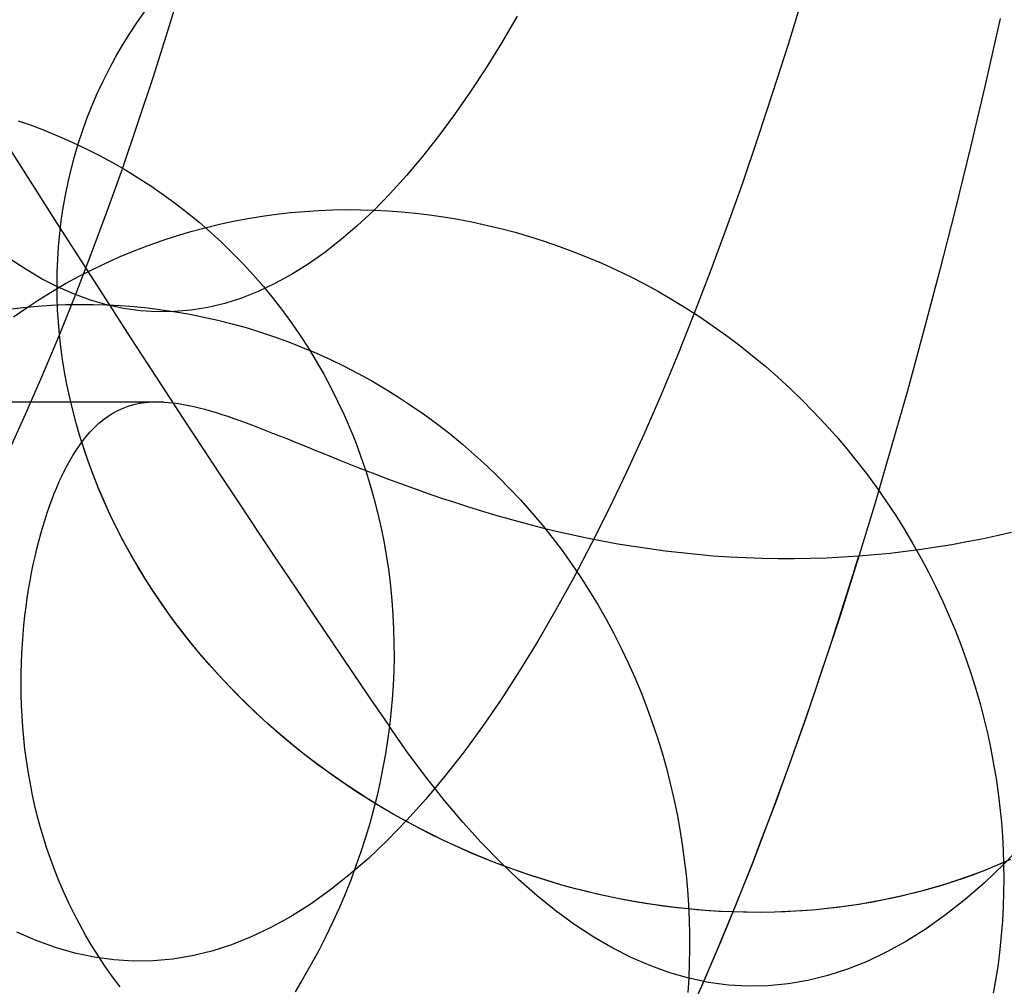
# Model space of a CAD drawing. Extents: x -37 to 483, y -973 to -253.
# Tile 93 of 197: x 388 to 408, y -958 to -938. Entities that reach past the tile are written whole.
import ezdxf

# ---------------------------------------------------------------- set-up
doc = ezdxf.new("R2010")
doc.units = 0
doc.layers.add('PREDEFINITO', color=7, linetype='CONTINUOUS')

msp = doc.modelspace()

# ---------------------------------------------------------------- linework, layer by layer
at = {"layer": 'PREDEFINITO'}
for p, q in [((391.24, -937.615, 126), (390.941, -938.592, 127.048)), ((403.901, -937.874, 128.389), (403.6, -938.863, 129.445)), ((390.327, -938.403, 138.913), (390.491, -938.171, 139.087)), ((398.074, -938.285, 151.344), (397.758, -938.823, 152.461)), ((407.93, -938.334, 111.836), (407.628, -939.659, 112.887)), ((390.171, -938.638, 138.739), (390.327, -938.403, 138.913)), ((390.022, -938.878, 138.565), (390.171, -938.638, 138.739)), ((390.941, -938.592, 127.048), (390.638, -939.546, 128.111)), ((389.881, -939.12, 138.39), (390.022, -938.878, 138.565)), ((397.758, -938.823, 152.461), (397.44, -939.338, 153.587)), ((403.6, -938.863, 129.445), (403.293, -939.833, 130.521)), ((389.749, -939.366, 138.215), (389.881, -939.12, 138.39)), ((397.44, -939.338, 153.587), (397.119, -939.827, 154.722)), ((389.624, -939.615, 138.041), (389.749, -939.366, 138.215)), ((389.507, -939.866, 137.866), (389.624, -939.615, 138.041)), ((390.638, -939.546, 128.111), (390.33, -940.478, 129.189)), ((407.628, -939.659, 112.887), (407.32, -940.961, 113.958)), ((389.398, -940.12, 137.692), (389.507, -939.866, 137.866)), ((397.119, -939.827, 154.722), (396.796, -940.293, 155.865)), ((403.293, -939.833, 130.521), (402.98, -940.784, 131.615)), ((389.297, -940.376, 137.519), (389.398, -940.12, 137.692)), ((396.796, -940.293, 155.865), (396.471, -940.733, 157.017)), ((387.895, -940.423, 200.71), (388.176, -940.521, 200.801)), ((388.176, -940.521, 200.801), (388.455, -940.627, 200.895)), ((389.204, -940.633, 137.346), (389.297, -940.376, 137.519)), ((390.33, -940.478, 129.189), (390.019, -941.386, 130.282)), ((388.455, -940.627, 200.895), (388.732, -940.741, 200.99)), ((388.732, -940.741, 200.99), (389.007, -940.862, 201.086)), ((389.119, -940.892, 137.174), (389.204, -940.633, 137.346)), ((396.471, -940.733, 157.017), (396.144, -941.149, 158.176)), ((389.007, -940.862, 201.086), (389.28, -940.991, 201.184)), ((389.041, -941.153, 137.003), (389.119, -940.892, 137.174)), ((402.98, -940.784, 131.615), (402.663, -941.713, 132.729)), ((389.28, -940.991, 201.184), (389.55, -941.128, 201.284)), ((389.55, -941.128, 201.284), (389.818, -941.273, 201.385)), ((396.144, -941.149, 158.176), (395.816, -941.54, 159.342)), ((407.32, -940.961, 113.958), (407.007, -942.24, 115.049)), ((388.972, -941.414, 136.834), (389.041, -941.153, 137.003)), ((389.818, -941.273, 201.385), (390.082, -941.425, 201.488)), ((388.911, -941.676, 136.665), (388.972, -941.414, 136.834)), ((390.019, -941.386, 130.282), (389.704, -942.271, 131.389)), ((390.082, -941.425, 201.488), (390.343, -941.584, 201.592)), ((395.816, -941.54, 159.342), (395.485, -941.905, 160.515)), ((388.857, -941.938, 136.499), (388.911, -941.676, 136.665)), ((390.343, -941.584, 201.592), (390.6, -941.752, 201.697)), ((390.6, -941.752, 201.697), (390.852, -941.926, 201.803)), ((402.663, -941.713, 132.729), (402.34, -942.622, 133.862)), ((388.81, -942.2, 136.333), (388.857, -941.938, 136.499)), ((390.852, -941.926, 201.803), (391.101, -942.108, 201.91)), ((395.485, -941.905, 160.515), (395.153, -942.245, 161.695)), ((391.101, -942.108, 201.91), (391.344, -942.297, 202.018)), ((388.771, -942.463, 136.17), (388.81, -942.2, 136.333)), ((389.704, -942.271, 131.389), (389.385, -943.133, 132.509)), ((391.344, -942.297, 202.018), (391.583, -942.493, 202.126)), ((392.871, -942.37, 161.145), (393.161, -942.33, 161.222)), ((393.161, -942.33, 161.222), (393.45, -942.297, 161.296)), ((393.45, -942.297, 161.296), (393.738, -942.271, 161.368)), ((393.738, -942.271, 161.368), (394.025, -942.253, 161.438)), ((394.025, -942.253, 161.438), (394.31, -942.241, 161.506)), ((394.31, -942.241, 161.506), (394.593, -942.236, 161.571)), ((394.593, -942.236, 161.571), (394.874, -942.237, 161.634)), ((395.153, -942.245, 161.695), (394.819, -942.56, 162.881)), ((394.874, -942.237, 161.634), (395.153, -942.245, 161.695)), ((395.153, -942.245, 161.695), (395.432, -942.259, 161.755)), ((395.432, -942.259, 161.755), (395.713, -942.28, 161.813)), ((395.713, -942.28, 161.813), (395.997, -942.307, 161.869)), ((395.997, -942.307, 161.869), (396.283, -942.342, 161.925)), ((396.283, -942.342, 161.925), (396.571, -942.383, 161.979)), ((407.007, -942.24, 115.049), (406.688, -943.495, 116.16)), ((388.74, -942.725, 136.008), (388.771, -942.463, 136.17)), ((391.583, -942.493, 202.126), (391.817, -942.696, 202.236)), ((391.705, -942.606, 160.818), (391.997, -942.535, 160.903)), ((391.997, -942.535, 160.903), (392.288, -942.472, 160.986)), ((392.288, -942.472, 160.986), (392.58, -942.417, 161.067)), ((392.58, -942.417, 161.067), (392.871, -942.37, 161.145)), ((396.571, -942.383, 161.979), (396.861, -942.431, 162.031)), ((396.861, -942.431, 162.031), (397.152, -942.487, 162.082)), ((397.152, -942.487, 162.082), (397.444, -942.55, 162.131)), ((397.444, -942.55, 162.131), (397.738, -942.62, 162.179)), ((388.716, -942.987, 135.848), (388.74, -942.725, 136.008)), ((391.124, -942.77, 160.642), (391.414, -942.684, 160.731)), ((391.414, -942.684, 160.731), (391.705, -942.606, 160.818)), ((391.817, -942.696, 202.236), (392.045, -942.906, 202.346)), ((394.819, -942.56, 162.881), (394.484, -942.848, 164.073)), ((397.738, -942.62, 162.179), (398.032, -942.699, 162.224)), ((398.032, -942.699, 162.224), (398.327, -942.784, 162.267)), ((402.34, -942.622, 133.862), (402.013, -943.508, 135.012)), ((390.546, -942.966, 160.458), (390.834, -942.864, 160.551)), ((390.834, -942.864, 160.551), (391.124, -942.77, 160.642)), ((392.045, -942.906, 202.346), (392.267, -943.122, 202.457)), ((394.484, -942.848, 164.073), (394.147, -943.111, 165.27)), ((398.327, -942.784, 162.267), (398.622, -942.878, 162.309)), ((398.622, -942.878, 162.309), (398.917, -942.979, 162.348)), ((388.699, -943.247, 135.691), (388.716, -942.987, 135.848)), ((389.385, -943.133, 132.509), (389.062, -943.971, 133.644)), ((389.975, -943.194, 160.267), (390.259, -943.076, 160.363)), ((390.259, -943.076, 160.363), (390.546, -942.966, 160.458)), ((392.267, -943.122, 202.457), (392.484, -943.345, 202.567)), ((394.147, -943.111, 165.27), (393.809, -943.349, 166.473)), ((398.917, -942.979, 162.348), (399.211, -943.088, 162.385)), ((399.211, -943.088, 162.385), (399.505, -943.205, 162.42)), ((388.056, -943.461, 187.036), (387.729, -943.246, 188.21)), ((388.688, -943.507, 135.535), (388.699, -943.247, 135.691)), ((389.412, -943.455, 160.069), (389.692, -943.321, 160.169)), ((389.692, -943.321, 160.169), (389.975, -943.194, 160.267)), ((392.484, -943.345, 202.567), (392.694, -943.574, 202.679)), ((393.809, -943.349, 166.473), (393.47, -943.56, 167.679)), ((399.505, -943.205, 162.42), (399.799, -943.33, 162.453)), ((399.799, -943.33, 162.453), (400.091, -943.463, 162.483)), ((388.384, -943.652, 185.86), (388.056, -943.461, 187.036)), ((388.685, -943.766, 135.382), (388.688, -943.507, 135.535)), ((389.134, -943.597, 159.968), (389.412, -943.455, 160.069)), ((393.47, -943.56, 167.679), (393.13, -943.746, 168.891)), ((400.091, -943.463, 162.483), (400.381, -943.604, 162.51)), ((402.013, -943.508, 135.012), (401.68, -944.373, 136.18)), ((406.688, -943.495, 116.16), (406.364, -944.726, 117.291)), ((388.712, -943.82, 184.682), (388.384, -943.652, 185.86)), ((388.588, -943.905, 159.761), (388.859, -943.747, 159.865)), ((388.859, -943.747, 159.865), (389.134, -943.597, 159.968)), ((392.694, -943.574, 202.679), (392.897, -943.808, 202.79)), ((393.13, -943.746, 168.891), (392.789, -943.906, 170.105)), ((400.381, -943.604, 162.51), (400.67, -943.753, 162.535)), ((400.67, -943.753, 162.535), (400.956, -943.909, 162.558)), ((388.321, -944.071, 159.656), (388.588, -943.905, 159.761)), ((388.688, -944.023, 135.231), (388.685, -943.766, 135.382)), ((389.041, -943.963, 183.503), (388.712, -943.82, 184.682)), ((392.789, -943.906, 170.105), (392.448, -944.04, 171.323)), ((392.897, -943.808, 202.79), (393.095, -944.049, 202.901)), ((400.956, -943.909, 162.558), (401.24, -944.074, 162.578)), ((388.057, -944.245, 159.549), (388.321, -944.071, 159.656)), ((388.698, -944.279, 135.082), (388.688, -944.023, 135.231)), ((389.062, -943.971, 133.644), (388.736, -944.785, 134.792)), ((389.371, -944.083, 182.323), (389.041, -943.963, 183.503)), ((389.7, -944.178, 181.142), (389.371, -944.083, 182.323)), ((392.106, -944.149, 172.545), (391.763, -944.231, 173.768)), ((392.448, -944.04, 171.323), (392.106, -944.149, 172.545)), ((393.095, -944.049, 202.901), (393.285, -944.295, 203.013)), ((401.24, -944.074, 162.578), (401.522, -944.246, 162.595)), ((387.703, -944.265, 180.687), (387.995, -944.232, 180.754)), ((387.798, -944.426, 159.441), (388.057, -944.245, 159.549)), ((387.995, -944.232, 180.754), (388.284, -944.205, 180.82)), ((388.284, -944.205, 180.82), (388.572, -944.186, 180.885)), ((388.572, -944.186, 180.885), (388.858, -944.174, 180.95)), ((388.714, -944.533, 134.936), (388.698, -944.279, 135.082)), ((388.858, -944.174, 180.95), (389.141, -944.169, 181.015)), ((389.141, -944.169, 181.015), (389.422, -944.17, 181.079)), ((389.422, -944.17, 181.079), (389.7, -944.178, 181.142)), ((390.044, -944.252, 179.912), (389.7, -944.178, 181.142)), ((389.7, -944.178, 181.142), (389.978, -944.193, 181.206)), ((389.978, -944.193, 181.206), (390.258, -944.214, 181.27)), ((390.388, -944.3, 178.681), (390.044, -944.252, 179.912)), ((390.258, -944.214, 181.27), (390.54, -944.243, 181.334)), ((390.732, -944.322, 177.451), (390.388, -944.3, 178.681)), ((390.54, -944.243, 181.334), (390.823, -944.278, 181.399)), ((391.076, -944.318, 176.222), (390.732, -944.322, 177.451)), ((390.823, -944.278, 181.399), (391.108, -944.32, 181.464)), ((391.419, -944.287, 174.994), (391.076, -944.318, 176.222)), ((391.108, -944.32, 181.464), (391.394, -944.37, 181.529)), ((391.763, -944.231, 173.768), (391.419, -944.287, 174.994)), ((393.285, -944.295, 203.013), (393.468, -944.546, 203.124)), ((401.522, -944.246, 162.595), (401.8, -944.425, 162.609)), ((388.736, -944.785, 134.792), (388.714, -944.533, 134.936)), ((391.394, -944.37, 181.529), (391.681, -944.428, 181.595)), ((391.681, -944.428, 181.595), (391.969, -944.492, 181.661)), ((391.969, -944.492, 181.661), (392.257, -944.565, 181.727)), ((392.257, -944.565, 181.727), (392.545, -944.645, 181.793)), ((393.468, -944.546, 203.124), (393.644, -944.802, 203.235)), ((401.68, -944.373, 136.18), (401.343, -945.214, 137.366)), ((401.8, -944.425, 162.609), (402.075, -944.613, 162.621)), ((392.545, -944.645, 181.793), (392.834, -944.734, 181.859)), ((392.834, -944.734, 181.859), (393.122, -944.83, 181.925)), ((402.075, -944.613, 162.621), (402.347, -944.807, 162.629)), ((406.364, -944.726, 117.291), (406.035, -945.932, 118.441)), ((388.736, -944.785, 134.792), (388.392, -945.607, 136.003)), ((388.764, -945.037, 134.65), (388.736, -944.785, 134.792)), ((393.122, -944.83, 181.925), (393.409, -944.934, 181.991)), ((393.409, -944.934, 181.991), (393.696, -945.047, 182.056)), ((393.644, -944.802, 203.235), (393.813, -945.063, 203.345)), ((402.347, -944.807, 162.629), (402.614, -945.009, 162.635)), ((388.799, -945.292, 134.507), (388.764, -945.037, 134.65)), ((393.696, -945.047, 182.056), (393.981, -945.167, 182.122)), ((393.813, -945.063, 203.345), (393.974, -945.328, 203.455)), ((393.981, -945.167, 182.122), (394.265, -945.296, 182.187)), ((402.614, -945.009, 162.635), (402.878, -945.218, 162.638)), ((388.84, -945.549, 134.365), (388.799, -945.292, 134.507)), ((393.974, -945.328, 203.455), (394.127, -945.597, 203.564)), ((394.265, -945.296, 182.187), (394.547, -945.433, 182.252)), ((401.343, -945.214, 137.366), (401.002, -946.031, 138.569)), ((402.878, -945.218, 162.638), (403.137, -945.434, 162.638)), ((388.889, -945.808, 134.223), (388.84, -945.549, 134.365)), ((394.547, -945.433, 182.252), (394.828, -945.578, 182.316)), ((403.137, -945.434, 162.638), (403.391, -945.656, 162.636)), ((388.392, -945.607, 136.003), (388.045, -946.403, 137.227)), ((394.127, -945.597, 203.564), (394.273, -945.87, 203.673)), ((394.828, -945.578, 182.316), (395.105, -945.731, 182.38)), ((395.105, -945.731, 182.38), (395.38, -945.892, 182.443)), ((403.391, -945.656, 162.636), (403.64, -945.885, 162.63)), ((388.944, -946.068, 134.082), (388.889, -945.808, 134.223)), ((394.273, -945.87, 203.673), (394.411, -946.146, 203.781)), ((395.38, -945.892, 182.443), (395.653, -946.061, 182.506)), ((403.64, -945.885, 162.63), (403.883, -946.121, 162.621)), ((406.035, -945.932, 118.441), (405.7, -947.114, 119.61)), ((390.866, -946.163, 129.297), (222.729, -946.163, 129.297)), ((389.006, -946.331, 133.941), (388.944, -946.068, 134.082)), ((390.366, -946.19, 130.377), (390.485, -946.172, 130.106)), ((390.485, -946.172, 130.106), (390.608, -946.162, 129.836)), ((390.608, -946.162, 129.836), (390.735, -946.159, 129.566)), ((390.735, -946.159, 129.566), (390.866, -946.163, 129.297)), ((390.866, -946.163, 129.297), (390.963, -946.17, 129.105)), ((390.963, -946.17, 129.105), (391.063, -946.18, 128.914)), ((394.411, -946.146, 203.781), (394.542, -946.426, 203.887)), ((395.653, -946.061, 182.506), (395.921, -946.238, 182.568)), ((401.002, -946.031, 138.569), (400.656, -946.825, 139.788)), ((403.883, -946.121, 162.621), (404.121, -946.362, 162.61)), ((389.076, -946.594, 133.801), (389.006, -946.331, 133.941)), ((389.826, -946.388, 131.732), (389.927, -946.334, 131.461)), ((389.927, -946.334, 131.461), (390.032, -946.287, 131.19)), ((390.032, -946.287, 131.19), (390.14, -946.247, 130.919)), ((390.14, -946.247, 130.919), (390.251, -946.215, 130.648)), ((390.251, -946.215, 130.648), (390.366, -946.19, 130.377)), ((391.063, -946.18, 128.914), (391.164, -946.194, 128.725)), ((391.164, -946.194, 128.725), (391.267, -946.211, 128.538)), ((391.267, -946.211, 128.538), (391.372, -946.232, 128.353)), ((391.372, -946.232, 128.353), (391.479, -946.255, 128.17)), ((391.479, -946.255, 128.17), (391.588, -946.282, 127.989)), ((391.588, -946.282, 127.989), (391.699, -946.311, 127.81)), ((391.699, -946.311, 127.81), (391.813, -946.343, 127.633)), ((391.813, -946.343, 127.633), (391.929, -946.378, 127.459)), ((395.921, -946.238, 182.568), (396.187, -946.423, 182.629)), ((404.121, -946.362, 162.61), (404.353, -946.61, 162.595)), ((388.045, -946.403, 137.227), (387.694, -947.171, 138.464)), ((389.539, -946.597, 132.538), (389.632, -946.52, 132.27)), ((389.632, -946.52, 132.27), (389.727, -946.45, 132.001)), ((389.727, -946.45, 132.001), (389.826, -946.388, 131.732)), ((391.929, -946.378, 127.459), (392.047, -946.415, 127.286)), ((392.047, -946.415, 127.286), (392.168, -946.455, 127.115)), ((392.168, -946.455, 127.115), (392.291, -946.498, 126.946)), ((392.291, -946.498, 126.946), (392.417, -946.542, 126.78)), ((392.417, -946.542, 126.78), (392.545, -946.589, 126.616)), ((394.542, -946.426, 203.887), (394.664, -946.708, 203.993)), ((396.187, -946.423, 182.629), (396.448, -946.616, 182.689)), ((389.153, -946.859, 133.662), (389.076, -946.594, 133.801)), ((389.275, -946.875, 133.335), (389.361, -946.775, 133.071)), ((389.361, -946.775, 133.071), (389.449, -946.682, 132.805)), ((389.449, -946.682, 132.805), (389.539, -946.597, 132.538)), ((392.545, -946.589, 126.616), (392.676, -946.638, 126.454)), ((392.676, -946.638, 126.454), (392.809, -946.689, 126.294)), ((392.809, -946.689, 126.294), (392.945, -946.742, 126.136)), ((392.945, -946.742, 126.136), (393.085, -946.796, 125.981)), ((394.664, -946.708, 203.993), (394.779, -946.993, 204.098)), ((396.448, -946.616, 182.689), (396.705, -946.816, 182.749)), ((404.353, -946.61, 162.595), (404.58, -946.863, 162.578)), ((389.237, -947.125, 133.524), (389.153, -946.859, 133.662)), ((389.191, -946.983, 133.598), (389.275, -946.875, 133.335)), ((393.085, -946.796, 125.981), (393.226, -946.853, 125.828)), ((393.226, -946.853, 125.828), (393.371, -946.911, 125.677)), ((393.371, -946.911, 125.677), (393.519, -946.97, 125.528)), ((393.519, -946.97, 125.528), (393.669, -947.031, 125.382)), ((396.705, -946.816, 182.749), (396.958, -947.024, 182.807)), ((400.656, -946.825, 139.788), (400.305, -947.593, 141.023)), ((404.58, -946.863, 162.578), (404.799, -947.121, 162.558)), ((389.01, -947.254, 134.179), (389.069, -947.16, 133.986)), ((389.069, -947.16, 133.986), (389.129, -947.069, 133.793)), ((389.129, -947.069, 133.793), (389.191, -946.983, 133.598)), ((389.267, -947.214, 133.478), (389.191, -946.983, 133.598)), ((389.328, -947.392, 133.387), (389.237, -947.125, 133.524)), ((393.669, -947.031, 125.382), (393.823, -947.094, 125.238)), ((393.823, -947.094, 125.238), (393.98, -947.157, 125.097)), ((393.98, -947.157, 125.097), (394.14, -947.222, 124.958)), ((394.779, -946.993, 204.098), (394.885, -947.281, 204.201)), ((396.958, -947.024, 182.807), (397.206, -947.239, 182.864)), ((404.799, -947.121, 162.558), (405.013, -947.385, 162.535)), ((405.7, -947.114, 119.61), (405.361, -948.27, 120.798)), ((388.895, -947.456, 134.559), (388.952, -947.353, 134.37)), ((388.952, -947.353, 134.37), (389.01, -947.254, 134.179)), ((389.348, -947.446, 133.36), (389.267, -947.214, 133.478)), ((394.14, -947.222, 124.958), (394.303, -947.288, 124.821)), ((394.303, -947.288, 124.821), (394.469, -947.355, 124.687)), ((394.469, -947.355, 124.687), (394.639, -947.423, 124.556)), ((394.885, -947.281, 204.201), (394.983, -947.57, 204.304)), ((397.206, -947.239, 182.864), (397.449, -947.461, 182.921)), ((388.785, -947.674, 134.932), (388.84, -947.563, 134.746)), ((388.84, -947.563, 134.746), (388.895, -947.456, 134.559)), ((389.428, -947.66, 133.252), (389.328, -947.392, 133.387)), ((389.435, -947.678, 133.242), (389.348, -947.446, 133.36)), ((394.639, -947.423, 124.556), (394.812, -947.491, 124.427)), ((394.812, -947.491, 124.427), (394.989, -947.56, 124.3)), ((394.983, -947.57, 204.304), (395.074, -947.861, 204.404)), ((394.989, -947.56, 124.3), (395.169, -947.63, 124.176)), ((397.449, -947.461, 182.921), (397.687, -947.69, 182.976)), ((405.013, -947.385, 162.535), (405.22, -947.653, 162.509)), ((388.732, -947.789, 135.117), (388.785, -947.674, 134.932)), ((389.534, -947.927, 133.118), (389.428, -947.66, 133.252)), ((389.527, -947.91, 133.126), (389.435, -947.678, 133.242)), ((395.169, -947.63, 124.176), (395.428, -947.729, 124.006)), ((395.428, -947.729, 124.006), (395.693, -947.827, 123.842)), ((397.687, -947.69, 182.976), (397.919, -947.926, 183.029)), ((400.305, -947.593, 141.023), (399.951, -948.336, 142.273)), ((405.22, -947.653, 162.509), (405.419, -947.925, 162.48)), ((388.63, -948.032, 135.479), (388.68, -947.909, 135.299)), ((388.68, -947.909, 135.299), (388.732, -947.789, 135.117)), ((389.626, -948.143, 133.011), (389.527, -947.91, 133.126)), ((389.649, -948.195, 132.985), (389.534, -947.927, 133.118)), ((395.074, -947.861, 204.404), (395.157, -948.153, 204.504)), ((395.693, -947.827, 123.842), (395.961, -947.925, 123.685)), ((395.961, -947.925, 123.685), (396.234, -948.021, 123.535)), ((397.919, -947.926, 183.029), (398.146, -948.168, 183.082)), ((405.419, -947.925, 162.48), (405.612, -948.202, 162.449)), ((388.533, -948.291, 135.834), (388.581, -948.159, 135.658)), ((388.581, -948.159, 135.658), (388.63, -948.032, 135.479)), ((389.73, -948.375, 132.897), (389.626, -948.143, 133.011)), ((395.157, -948.153, 204.504), (395.231, -948.447, 204.602)), ((396.234, -948.021, 123.535), (396.511, -948.117, 123.392)), ((396.511, -948.117, 123.392), (396.792, -948.21, 123.256)), ((398.146, -948.168, 183.082), (398.366, -948.416, 183.133)), ((388.486, -948.426, 136.008), (388.533, -948.291, 135.834)), ((389.771, -948.463, 132.855), (389.649, -948.195, 132.985)), ((389.84, -948.607, 132.785), (389.73, -948.375, 132.897)), ((396.792, -948.21, 123.256), (397.078, -948.302, 123.126)), ((397.078, -948.302, 123.126), (397.367, -948.391, 123.002)), ((399.951, -948.336, 142.273), (399.592, -949.054, 143.539)), ((405.361, -948.27, 120.798), (405.016, -949.401, 122.003)), ((405.612, -948.202, 162.449), (405.798, -948.483, 162.415)), ((388.398, -948.708, 136.35), (388.441, -948.565, 136.18)), ((388.441, -948.565, 136.18), (388.486, -948.426, 136.008)), ((389.901, -948.73, 132.726), (389.771, -948.463, 132.855)), ((395.231, -948.447, 204.602), (395.298, -948.741, 204.698)), ((397.367, -948.391, 123.002), (397.66, -948.478, 122.885)), ((397.66, -948.478, 122.885), (397.956, -948.563, 122.774)), ((397.956, -948.563, 122.774), (398.257, -948.644, 122.67)), ((398.366, -948.416, 183.133), (398.581, -948.671, 183.183)), ((405.798, -948.483, 162.415), (405.976, -948.768, 162.379)), ((388.355, -948.855, 136.517), (388.398, -948.708, 136.35)), ((389.956, -948.839, 132.674), (389.84, -948.607, 132.785)), ((390.038, -948.997, 132.6), (389.901, -948.73, 132.726)), ((395.298, -948.741, 204.698), (395.357, -949.036, 204.792)), ((398.257, -948.644, 122.67), (398.561, -948.722, 122.572)), ((398.561, -948.722, 122.572), (398.868, -948.797, 122.481)), ((398.581, -948.671, 183.183), (398.788, -948.931, 183.231)), ((405.976, -948.768, 162.379), (406.148, -949.055, 162.339)), ((388.314, -949.006, 136.682), (388.355, -948.855, 136.517)), ((390.078, -949.07, 132.565), (389.956, -948.839, 132.674)), ((398.788, -948.931, 183.231), (398.989, -949.197, 183.278)), ((398.868, -948.797, 122.481), (399.179, -948.868, 122.395)), ((399.179, -948.868, 122.395), (399.493, -948.935, 122.316)), ((399.493, -948.935, 122.316), (399.811, -948.997, 122.243)), ((407.248, -949.014, 122.223), (407.554, -948.953, 122.294)), ((407.554, -948.953, 122.294), (407.859, -948.888, 122.371)), ((407.859, -948.888, 122.371), (408.16, -948.819, 122.455)), ((388.237, -949.319, 137.004), (388.275, -949.161, 136.844)), ((388.275, -949.161, 136.844), (388.314, -949.006, 136.682)), ((390.184, -949.262, 132.476), (390.038, -948.997, 132.6)), ((390.205, -949.3, 132.458), (390.078, -949.07, 132.565)), ((395.357, -949.036, 204.792), (395.408, -949.331, 204.885)), ((399.592, -949.054, 143.539), (399.23, -949.744, 144.819)), ((399.811, -948.997, 122.243), (400.129, -949.055, 122.176)), ((400.129, -949.055, 122.176), (400.449, -949.108, 122.115)), ((400.449, -949.108, 122.115), (400.771, -949.157, 122.061)), ((400.771, -949.157, 122.061), (401.095, -949.2, 122.012)), ((405.999, -949.209, 122.002), (406.314, -949.168, 122.048)), ((406.148, -949.055, 162.339), (406.311, -949.346, 162.298)), ((406.314, -949.168, 122.048), (406.627, -949.121, 122.1)), ((406.627, -949.121, 122.1), (406.939, -949.07, 122.159)), ((406.939, -949.07, 122.159), (407.248, -949.014, 122.223)), ((388.202, -949.482, 137.161), (388.237, -949.319, 137.004)), ((390.336, -949.527, 132.354), (390.184, -949.262, 132.476)), ((390.338, -949.53, 132.353), (390.205, -949.3, 132.458)), ((395.408, -949.331, 204.885), (395.452, -949.625, 204.976)), ((398.989, -949.197, 183.278), (399.184, -949.468, 183.323)), ((401.095, -949.2, 122.012), (401.42, -949.238, 121.97)), ((401.42, -949.238, 121.97), (401.747, -949.272, 121.934)), ((401.747, -949.272, 121.934), (402.075, -949.3, 121.903)), ((402.075, -949.3, 121.903), (402.405, -949.322, 121.879)), ((402.405, -949.322, 121.879), (402.734, -949.339, 121.86)), ((402.734, -949.339, 121.86), (403.065, -949.351, 121.848)), ((403.065, -949.351, 121.848), (403.395, -949.357, 121.841)), ((403.395, -949.357, 121.841), (403.726, -949.357, 121.841)), ((403.726, -949.357, 121.841), (404.057, -949.352, 121.846)), ((404.057, -949.352, 121.846), (404.387, -949.342, 121.858)), ((404.387, -949.342, 121.858), (404.717, -949.326, 121.875)), ((404.717, -949.326, 121.875), (405.046, -949.304, 121.898)), ((405.046, -949.304, 121.898), (405.365, -949.278, 121.927)), ((405.365, -949.278, 121.927), (405.683, -949.246, 121.962)), ((405.683, -949.246, 121.962), (405.999, -949.209, 122.002)), ((406.311, -949.346, 162.298), (406.467, -949.639, 162.254)), ((388.168, -949.648, 137.316), (388.202, -949.482, 137.161)), ((390.497, -949.79, 132.235), (390.336, -949.527, 132.354)), ((390.477, -949.758, 132.249), (390.338, -949.53, 132.353)), ((399.184, -949.468, 183.323), (399.371, -949.745, 183.367)), ((405.016, -949.401, 122.003), (404.667, -950.506, 123.227)), ((388.136, -949.817, 137.468), (388.168, -949.648, 137.316)), ((390.622, -949.985, 132.148), (390.477, -949.758, 132.249)), ((395.452, -949.625, 204.976), (395.488, -949.92, 205.066)), ((399.23, -949.744, 144.819), (398.864, -950.408, 146.113)), ((399.371, -949.745, 183.367), (399.551, -950.025, 183.409)), ((406.467, -949.639, 162.254), (406.615, -949.935, 162.207)), ((388.106, -949.99, 137.617), (388.136, -949.817, 137.468)), ((390.665, -950.051, 132.119), (390.497, -949.79, 132.235)), ((390.772, -950.21, 132.049), (390.622, -949.985, 132.148)), ((395.488, -949.92, 205.066), (395.517, -950.213, 205.153)), ((406.615, -949.935, 162.207), (406.756, -950.233, 162.158)), ((388.053, -950.347, 137.907), (388.078, -950.167, 137.763)), ((388.078, -950.167, 137.763), (388.106, -949.99, 137.617)), ((390.841, -950.31, 132.005), (390.665, -950.051, 132.119)), ((399.551, -950.025, 183.409), (399.724, -950.31, 183.449)), ((388.03, -950.53, 138.047), (388.053, -950.347, 137.907)), ((390.928, -950.434, 131.952), (390.772, -950.21, 132.049)), ((391.024, -950.566, 131.895), (390.841, -950.31, 132.005)), ((395.517, -950.213, 205.153), (395.539, -950.506, 205.238)), ((399.724, -950.31, 183.449), (399.889, -950.599, 183.488)), ((406.756, -950.233, 162.158), (406.889, -950.532, 162.107)), ((388.01, -950.717, 138.185), (388.03, -950.53, 138.047)), ((391.089, -950.655, 131.857), (390.928, -950.434, 131.952)), ((391.214, -950.82, 131.788), (391.024, -950.566, 131.895)), ((395.539, -950.506, 205.238), (395.553, -950.798, 205.322)), ((398.864, -950.408, 146.113), (398.494, -951.045, 147.419)), ((404.667, -950.506, 123.227), (404.313, -951.585, 124.468)), ((406.889, -950.532, 162.107), (407.014, -950.833, 162.054)), ((387.993, -950.907, 138.319), (388.01, -950.717, 138.185)), ((391.256, -950.875, 131.765), (391.089, -950.655, 131.857)), ((399.889, -950.599, 183.488), (400.047, -950.892, 183.525)), ((387.979, -951.1, 138.45), (387.993, -950.907, 138.319)), ((391.411, -951.071, 131.684), (391.214, -950.82, 131.788)), ((391.428, -951.093, 131.675), (391.256, -950.875, 131.765)), ((395.553, -950.798, 205.322), (395.56, -951.088, 205.404)), ((400.047, -950.892, 183.525), (400.197, -951.188, 183.56)), ((407.014, -950.833, 162.054), (407.131, -951.135, 161.999)), ((387.967, -951.296, 138.578), (387.979, -951.1, 138.45)), ((391.616, -951.319, 131.583), (391.411, -951.071, 131.684)), ((391.606, -951.308, 131.588), (391.428, -951.093, 131.675)), ((395.56, -951.088, 205.404), (395.561, -951.377, 205.483)), ((398.494, -951.045, 147.419), (398.121, -951.654, 148.739)), ((400.197, -951.188, 183.56), (400.34, -951.487, 183.594)), ((407.131, -951.135, 161.999), (407.241, -951.437, 161.942)), ((387.959, -951.495, 138.702), (387.967, -951.296, 138.578)), ((391.789, -951.52, 131.504), (391.606, -951.308, 131.588)), ((391.827, -951.564, 131.487), (391.616, -951.319, 131.583)), ((395.561, -951.377, 205.483), (395.555, -951.664, 205.561)), ((387.954, -951.697, 138.823), (387.959, -951.495, 138.702)), ((391.977, -951.73, 131.422), (391.789, -951.52, 131.504)), ((392.045, -951.805, 131.393), (391.827, -951.564, 131.487)), ((400.34, -951.487, 183.594), (400.474, -951.789, 183.626)), ((404.313, -951.585, 124.468), (403.955, -952.637, 125.725)), ((407.241, -951.437, 161.942), (407.343, -951.741, 161.883)), ((387.952, -951.916, 138.948), (387.954, -951.697, 138.823)), ((392.169, -951.937, 131.343), (391.977, -951.73, 131.422)), ((395.555, -951.664, 205.561), (395.542, -951.949, 205.636)), ((398.121, -951.654, 148.739), (397.745, -952.235, 150.071)), ((400.474, -951.789, 183.626), (400.601, -952.093, 183.656)), ((407.343, -951.741, 161.883), (407.437, -952.044, 161.822)), ((387.955, -952.136, 139.068), (387.952, -951.916, 138.948)), ((392.27, -952.041, 131.304), (392.045, -951.805, 131.393)), ((392.367, -952.14, 131.268), (392.169, -951.937, 131.343)), ((395.542, -951.949, 205.636), (395.523, -952.231, 205.709)), ((387.961, -952.357, 139.184), (387.955, -952.136, 139.068)), ((392.501, -952.274, 131.219), (392.27, -952.041, 131.304)), ((392.569, -952.341, 131.195), (392.367, -952.14, 131.268)), ((400.601, -952.093, 183.656), (400.72, -952.4, 183.684)), ((407.437, -952.044, 161.822), (407.524, -952.347, 161.76)), ((387.972, -952.579, 139.294), (387.961, -952.357, 139.184)), ((392.738, -952.502, 131.137), (392.501, -952.274, 131.219)), ((392.776, -952.538, 131.125), (392.569, -952.341, 131.195)), ((395.523, -952.231, 205.709), (395.498, -952.512, 205.781)), ((397.745, -952.235, 150.071), (397.365, -952.787, 151.414)), ((400.72, -952.4, 183.684), (400.831, -952.708, 183.71)), ((407.524, -952.347, 161.76), (407.603, -952.65, 161.696)), ((387.988, -952.803, 139.399), (387.972, -952.579, 139.294)), ((392.981, -952.725, 131.06), (392.738, -952.502, 131.137)), ((392.988, -952.731, 131.058), (392.776, -952.538, 131.125)), ((395.498, -952.512, 205.781), (395.467, -952.789, 205.85)), ((393.23, -952.944, 130.987), (392.981, -952.725, 131.06)), ((393.204, -952.921, 130.995), (392.988, -952.731, 131.058)), ((395.467, -952.789, 205.85), (395.43, -953.067, 205.918)), ((395.838, -953.317, 204.512), (395.467, -952.789, 205.85)), ((397.365, -952.787, 151.414), (396.983, -953.31, 152.768)), ((400.831, -952.708, 183.71), (400.935, -953.017, 183.735)), ((403.955, -952.637, 125.725), (403.592, -953.663, 127)), ((407.603, -952.65, 161.696), (407.674, -952.952, 161.63)), ((388.008, -953.026, 139.5), (387.988, -952.803, 139.399)), ((393.423, -953.107, 130.934), (393.204, -952.921, 130.995)), ((393.484, -953.157, 130.918), (393.23, -952.944, 130.987)), ((407.674, -952.952, 161.63), (407.738, -953.253, 161.563)), ((388.032, -953.251, 139.596), (388.008, -953.026, 139.5)), ((393.647, -953.288, 130.877), (393.423, -953.107, 130.934)), ((393.744, -953.365, 130.854), (393.484, -953.157, 130.918)), ((395.43, -953.067, 205.918), (395.386, -953.346, 205.984)), ((400.935, -953.017, 183.735), (401.03, -953.328, 183.758)), ((388.061, -953.476, 139.687), (388.032, -953.251, 139.596)), ((393.875, -953.466, 130.824), (393.647, -953.288, 130.877)), ((394.008, -953.567, 130.794), (393.744, -953.365, 130.854)), ((395.386, -953.346, 205.984), (395.336, -953.628, 206.05)), ((396.211, -953.818, 203.167), (395.838, -953.317, 204.512)), ((396.983, -953.31, 152.768), (396.599, -953.804, 154.132)), ((401.03, -953.328, 183.758), (401.118, -953.64, 183.779)), ((407.738, -953.253, 161.563), (407.795, -953.554, 161.495)), ((388.096, -953.702, 139.774), (388.061, -953.476, 139.687)), ((394.106, -953.639, 130.773), (393.875, -953.466, 130.824)), ((394.277, -953.763, 130.738), (394.008, -953.567, 130.794)), ((407.795, -953.554, 161.495), (407.845, -953.852, 161.425)), ((388.135, -953.927, 139.856), (388.096, -953.702, 139.774)), ((394.34, -953.808, 130.726), (394.106, -953.639, 130.773)), ((394.55, -953.954, 130.687), (394.277, -953.763, 130.738)), ((395.336, -953.628, 206.05), (395.278, -953.911, 206.115)), ((396.599, -953.804, 154.132), (396.212, -954.268, 155.505)), ((401.118, -953.64, 183.779), (401.198, -953.952, 183.798)), ((403.592, -953.663, 127), (403.224, -954.661, 128.29)), ((388.179, -954.153, 139.934), (388.135, -953.927, 139.856)), ((394.578, -953.973, 130.682), (394.34, -953.808, 130.726)), ((394.828, -954.138, 130.641), (394.55, -953.954, 130.687)), ((394.819, -954.132, 130.642), (394.578, -953.973, 130.682)), ((395.278, -953.911, 206.115), (395.214, -954.195, 206.179)), ((396.586, -954.291, 201.817), (396.211, -953.818, 203.167)), ((401.198, -953.952, 183.798), (401.27, -954.264, 183.816)), ((407.845, -953.852, 161.425), (407.887, -954.149, 161.354)), ((388.228, -954.379, 140.007), (388.179, -954.153, 139.934)), ((395.062, -954.287, 130.605), (394.819, -954.132, 130.642)), ((395.109, -954.316, 130.599), (394.828, -954.138, 130.641)), ((395.214, -954.195, 206.179), (395.143, -954.481, 206.241)), ((407.887, -954.149, 161.354), (407.923, -954.444, 161.283)), ((388.283, -954.605, 140.077), (388.228, -954.379, 140.007)), ((395.309, -954.438, 130.572), (395.062, -954.287, 130.605)), ((395.393, -954.488, 130.561), (395.109, -954.316, 130.599)), ((396.212, -954.268, 155.505), (395.822, -954.703, 156.887)), ((396.962, -954.738, 200.461), (396.586, -954.291, 201.817)), ((401.27, -954.264, 183.816), (401.335, -954.576, 183.832)), ((388.343, -954.83, 140.142), (388.283, -954.605, 140.077)), ((395.143, -954.481, 206.241), (395.065, -954.768, 206.302)), ((395.557, -954.583, 130.542), (395.309, -954.438, 130.572)), ((395.681, -954.653, 130.528), (395.393, -954.488, 130.561)), ((395.808, -954.723, 130.515), (395.557, -954.583, 130.542)), ((401.335, -954.576, 183.832), (401.392, -954.887, 183.846)), ((407.923, -954.444, 161.283), (407.952, -954.738, 161.21)), ((395.065, -954.768, 206.302), (394.979, -955.056, 206.361)), ((395.822, -954.703, 156.887), (395.431, -955.107, 158.278)), ((395.972, -954.811, 130.5), (395.681, -954.653, 130.528)), ((396.061, -954.859, 130.492), (395.808, -954.723, 130.515)), ((397.34, -955.156, 199.099), (396.962, -954.738, 200.461)), ((403.224, -954.661, 128.29), (402.853, -955.631, 129.597)), ((407.952, -954.738, 161.21), (407.974, -955.028, 161.136)), ((388.409, -955.056, 140.203), (388.343, -954.83, 140.142)), ((396.265, -954.963, 130.476), (395.972, -954.811, 130.5)), ((396.316, -954.989, 130.473), (396.061, -954.859, 130.492)), ((396.56, -955.108, 130.457), (396.265, -954.963, 130.476)), ((396.572, -955.114, 130.456), (396.316, -954.989, 130.473)), ((401.392, -954.887, 183.846), (401.442, -955.198, 183.858)), ((388.48, -955.28, 140.259), (388.409, -955.056, 140.203)), ((394.979, -955.056, 206.361), (394.886, -955.345, 206.419)), ((395.431, -955.107, 158.278), (395.037, -955.482, 159.675)), ((396.857, -955.246, 130.442), (396.56, -955.108, 130.457)), ((396.83, -955.234, 130.443), (396.572, -955.114, 130.456)), ((397.72, -955.547, 197.733), (397.34, -955.156, 199.099)), ((401.442, -955.198, 183.858), (401.484, -955.508, 183.869)), ((407.974, -955.028, 161.136), (407.99, -955.317, 161.062)), ((408.39, -955.198, 159.597), (407.999, -955.602, 160.986)), ((388.557, -955.504, 140.312), (388.48, -955.28, 140.259)), ((394.886, -955.345, 206.419), (394.785, -955.634, 206.475)), ((397.089, -955.349, 130.434), (396.83, -955.234, 130.443)), ((397.156, -955.377, 130.432), (396.857, -955.246, 130.442)), ((397.349, -955.458, 130.427), (397.089, -955.349, 130.434)), ((397.456, -955.502, 130.426), (397.156, -955.377, 130.432)), ((407.99, -955.317, 161.062), (407.999, -955.602, 160.986)), ((388.64, -955.728, 140.361), (388.557, -955.504, 140.312)), ((395.037, -955.482, 159.675), (394.642, -955.826, 161.08)), ((397.61, -955.563, 130.424), (397.349, -955.458, 130.427)), ((397.757, -955.619, 130.424), (397.456, -955.502, 130.426)), ((397.872, -955.662, 130.425), (397.61, -955.563, 130.424)), ((398.101, -955.911, 196.363), (397.72, -955.547, 197.733)), ((401.484, -955.508, 183.869), (401.519, -955.817, 183.878)), ((407.999, -955.602, 160.986), (407.606, -955.976, 162.383)), ((408.023, -955.555, 132.763), (407.818, -955.642, 132.666)), ((408.141, -955.502, 132.821), (407.87, -955.621, 132.69)), ((407.999, -955.602, 160.986), (408.002, -955.888, 160.91)), ((388.729, -955.95, 140.406), (388.64, -955.728, 140.361)), ((394.785, -955.634, 206.475), (394.678, -955.922, 206.53)), ((398.058, -955.729, 130.427), (397.757, -955.619, 130.424)), ((398.133, -955.755, 130.428), (397.872, -955.662, 130.425)), ((398.36, -955.832, 130.433), (398.058, -955.729, 130.427)), ((398.396, -955.844, 130.435), (398.133, -955.755, 130.428)), ((402.853, -955.631, 129.597), (402.477, -956.574, 130.919)), ((407.403, -955.806, 132.476), (407.193, -955.881, 132.385)), ((407.595, -955.732, 132.563), (407.318, -955.837, 132.439)), ((407.611, -955.726, 132.57), (407.403, -955.806, 132.476)), ((407.87, -955.621, 132.69), (407.595, -955.732, 132.563)), ((407.818, -955.642, 132.666), (407.611, -955.726, 132.57)), ((388.825, -956.172, 140.448), (388.729, -955.95, 140.406)), ((394.642, -955.826, 161.08), (394.246, -956.139, 162.49)), ((394.678, -955.922, 206.53), (394.562, -956.211, 206.583)), ((398.483, -956.247, 194.988), (398.101, -955.911, 196.363)), ((398.662, -955.928, 130.444), (398.36, -955.832, 130.433)), ((398.658, -955.927, 130.444), (398.396, -955.844, 130.435)), ((398.92, -956.005, 130.457), (398.658, -955.927, 130.444)), ((398.964, -956.018, 130.459), (398.662, -955.928, 130.444)), ((399.181, -956.078, 130.473), (398.92, -956.005, 130.457)), ((401.519, -955.817, 183.878), (401.547, -956.125, 183.886)), ((407.038, -955.934, 132.319), (406.757, -956.025, 132.202)), ((406.982, -955.953, 132.295), (406.77, -956.02, 132.208)), ((407.193, -955.881, 132.385), (406.982, -955.953, 132.295)), ((407.318, -955.837, 132.439), (407.038, -955.934, 132.319)), ((407.606, -955.976, 162.383), (407.211, -956.32, 163.787)), ((408.002, -955.888, 160.91), (407.999, -956.175, 160.831)), ((388.926, -956.393, 140.485), (388.825, -956.172, 140.448)), ((394.246, -956.139, 162.49), (393.848, -956.421, 163.906)), ((394.562, -956.211, 206.583), (394.439, -956.499, 206.634)), ((399.266, -956.1, 130.478), (398.964, -956.018, 130.459)), ((399.442, -956.145, 130.491), (399.181, -956.078, 130.473)), ((399.566, -956.176, 130.501), (399.266, -956.1, 130.478)), ((399.703, -956.208, 130.513), (399.442, -956.145, 130.491)), ((399.866, -956.244, 130.528), (399.566, -956.176, 130.501)), ((399.962, -956.265, 130.537), (399.703, -956.208, 130.513)), ((401.547, -956.125, 183.886), (401.568, -956.43, 183.891)), ((406.189, -956.184, 131.981), (405.902, -956.254, 131.876)), ((406.129, -956.199, 131.959), (405.914, -956.251, 131.88)), ((406.344, -956.144, 132.039), (406.129, -956.199, 131.959)), ((406.473, -956.108, 132.09), (406.189, -956.184, 131.981)), ((406.557, -956.084, 132.123), (406.344, -956.144, 132.039)), ((406.757, -956.025, 132.202), (406.473, -956.108, 132.09)), ((406.77, -956.02, 132.208), (406.557, -956.084, 132.123)), ((407.999, -956.175, 160.831), (407.989, -956.465, 160.751)), ((389.034, -956.612, 140.519), (388.926, -956.393, 140.485)), ((398.867, -956.555, 193.61), (398.483, -956.247, 194.988)), ((400.164, -956.307, 130.558), (399.866, -956.244, 130.528)), ((400.221, -956.318, 130.564), (399.962, -956.265, 130.537)), ((400.461, -956.362, 130.592), (400.164, -956.307, 130.558)), ((400.478, -956.365, 130.594), (400.221, -956.318, 130.564)), ((400.756, -956.411, 130.629), (400.461, -956.362, 130.592)), ((400.734, -956.408, 130.626), (400.478, -956.365, 130.594)), ((400.989, -956.445, 130.661), (400.734, -956.408, 130.626)), ((401.049, -956.453, 130.67), (400.756, -956.411, 130.629)), ((405.328, -956.372, 131.677), (405.04, -956.42, 131.584)), ((405.265, -956.383, 131.657), (405.049, -956.419, 131.587)), ((405.482, -956.343, 131.729), (405.265, -956.383, 131.657)), ((405.616, -956.316, 131.775), (405.328, -956.372, 131.677)), ((405.698, -956.299, 131.803), (405.482, -956.343, 131.729)), ((405.902, -956.254, 131.876), (405.616, -956.316, 131.775)), ((405.914, -956.251, 131.88), (405.698, -956.299, 131.803)), ((407.211, -956.32, 163.787), (406.814, -956.634, 165.197)), ((389.148, -956.83, 140.55), (389.034, -956.612, 140.519)), ((393.848, -956.421, 163.906), (393.449, -956.673, 165.326)), ((394.439, -956.499, 206.634), (394.308, -956.787, 206.683)), ((399.251, -956.835, 192.229), (398.867, -956.555, 193.61)), ((401.241, -956.478, 130.698), (400.989, -956.445, 130.661)), ((401.34, -956.49, 130.714), (401.049, -956.453, 130.67)), ((401.493, -956.506, 130.738), (401.241, -956.478, 130.698)), ((401.628, -956.52, 130.76), (401.34, -956.49, 130.714)), ((401.742, -956.53, 130.78), (401.493, -956.506, 130.738)), ((401.568, -956.43, 183.891), (401.582, -956.734, 183.896)), ((401.914, -956.544, 130.81), (401.628, -956.52, 130.76)), ((401.989, -956.549, 130.824), (401.742, -956.53, 130.78)), ((402.197, -956.562, 130.863), (401.914, -956.544, 130.81)), ((402.234, -956.564, 130.87), (401.989, -956.549, 130.824)), ((402.477, -956.574, 130.919), (402.081, -957.527, 132.313)), ((402.477, -956.574, 130.919), (402.197, -956.562, 130.863)), ((402.477, -956.574, 130.919), (402.234, -956.564, 130.87)), ((402.757, -956.581, 130.977), (402.477, -956.574, 130.919)), ((402.899, -956.582, 131.008), (402.477, -956.574, 130.919)), ((403.038, -956.582, 131.04), (402.757, -956.581, 130.977)), ((403.324, -956.577, 131.107), (402.899, -956.582, 131.008)), ((403.321, -956.577, 131.106), (403.038, -956.582, 131.04)), ((403.605, -956.567, 131.176), (403.321, -956.577, 131.106)), ((403.538, -956.57, 131.159), (403.324, -956.577, 131.107)), ((403.752, -956.559, 131.214), (403.538, -956.57, 131.159)), ((403.891, -956.55, 131.25), (403.605, -956.567, 131.176)), ((403.967, -956.545, 131.27), (403.752, -956.559, 131.214)), ((404.177, -956.527, 131.328), (403.891, -956.55, 131.25)), ((404.183, -956.527, 131.329), (403.967, -956.545, 131.27)), ((404.465, -956.498, 131.409), (404.177, -956.527, 131.328)), ((404.399, -956.505, 131.39), (404.183, -956.527, 131.329)), ((404.615, -956.48, 131.454), (404.399, -956.505, 131.39)), ((404.752, -956.463, 131.495), (404.465, -956.498, 131.409)), ((404.832, -956.452, 131.519), (404.615, -956.48, 131.454)), ((405.04, -956.42, 131.584), (404.752, -956.463, 131.495)), ((405.049, -956.419, 131.587), (404.832, -956.452, 131.519)), ((407.989, -956.465, 160.751), (407.973, -956.756, 160.668)), ((393.449, -956.673, 165.326), (393.05, -956.894, 166.75)), ((394.308, -956.787, 206.683), (394.17, -957.073, 206.73)), ((401.582, -956.734, 183.896), (401.59, -957.036, 183.899)), ((406.814, -956.634, 165.197), (406.416, -956.917, 166.613)), ((407.973, -956.756, 160.668), (407.95, -957.049, 160.584)), ((388.258, -957.158, 183.874), (387.865, -956.986, 185.283)), ((389.268, -957.047, 140.577), (389.148, -956.83, 140.55)), ((393.05, -956.894, 166.75), (392.649, -957.084, 168.177)), ((399.637, -957.087, 190.845), (399.251, -956.835, 192.229)), ((406.416, -956.917, 166.613), (406.017, -957.169, 168.035)), ((388.653, -957.301, 182.46), (388.258, -957.158, 183.874)), ((389.396, -957.262, 140.601), (389.268, -957.047, 140.577)), ((392.649, -957.084, 168.177), (392.248, -957.243, 169.606)), ((394.17, -957.073, 206.73), (394.024, -957.358, 206.775)), ((400.023, -957.311, 189.458), (399.637, -957.087, 190.845)), ((401.59, -957.036, 183.899), (401.591, -957.335, 183.9)), ((406.017, -957.169, 168.035), (405.616, -957.391, 169.462)), ((407.95, -957.049, 160.584), (407.92, -957.343, 160.497)), ((389.049, -957.415, 181.041), (388.653, -957.301, 182.46)), ((389.446, -957.499, 179.618), (389.049, -957.415, 181.041)), ((389.53, -957.475, 140.621), (389.396, -957.262, 140.601)), ((391.847, -957.371, 171.037), (391.446, -957.469, 172.469)), ((392.248, -957.243, 169.606), (391.847, -957.371, 171.037)), ((394.024, -957.358, 206.775), (393.871, -957.641, 206.818)), ((400.41, -957.507, 188.07), (400.023, -957.311, 189.458)), ((401.591, -957.335, 183.9), (401.586, -957.632, 183.9)), ((405.616, -957.391, 169.462), (405.215, -957.583, 170.893)), ((407.92, -957.343, 160.497), (407.884, -957.638, 160.409)), ((389.845, -957.553, 178.192), (389.446, -957.499, 179.618)), ((389.671, -957.686, 140.638), (389.53, -957.475, 140.621)), ((390.244, -957.577, 176.764), (389.845, -957.553, 178.192)), ((390.644, -957.572, 175.333), (390.244, -957.577, 176.764)), ((391.045, -957.535, 173.902), (390.644, -957.572, 175.333)), ((391.446, -957.469, 172.469), (391.045, -957.535, 173.902)), ((400.798, -957.675, 186.68), (400.41, -957.507, 188.07)), ((402.081, -957.527, 132.313), (401.681, -958.448, 133.723)), ((405.215, -957.583, 170.893), (404.812, -957.744, 172.328)), ((389.819, -957.896, 140.652), (389.671, -957.686, 140.638)), ((393.871, -957.641, 206.818), (393.71, -957.923, 206.858)), ((401.186, -957.815, 185.29), (400.798, -957.675, 186.68)), ((401.574, -957.925, 183.898), (401.186, -957.815, 185.29)), ((401.586, -957.632, 183.9), (401.574, -957.925, 183.898)), ((404.812, -957.744, 172.328), (404.409, -957.874, 173.767)), ((407.884, -957.638, 160.409), (407.84, -957.934, 160.319)), ((389.974, -958.103, 140.663), (389.819, -957.896, 140.652)), ((393.71, -957.923, 206.858), (393.542, -958.202, 206.896)), ((401.574, -957.925, 183.898), (401.557, -958.219, 183.895)), ((401.98, -958.011, 182.448), (401.574, -957.925, 183.898)), ((402.385, -958.065, 180.998), (401.98, -958.011, 182.448)), ((404.005, -957.974, 175.209), (403.6, -958.043, 176.653)), ((404.409, -957.874, 173.767), (404.005, -957.974, 175.209)), ((407.84, -957.934, 160.319), (407.788, -958.231, 160.227)), ((402.79, -958.089, 179.548), (402.385, -958.065, 180.998)), ((403.196, -958.081, 178.1), (402.79, -958.089, 179.548)), ((403.6, -958.043, 176.653), (403.196, -958.081, 178.1))]:
    msp.add_line(p, q, dxfattribs=at)
at = {"layer": 'PREDEFINITO', "extrusion": (0.963019, -0.006181, 0.269363)}
msp.add_arc((148.907, -337.415, 442.18), 1179.344, 153.960362, 158.74746, dxfattribs=at)
at = {"layer": 'PREDEFINITO', "extrusion": (0.963024, -0.00612, 0.269346)}
msp.add_arc((-882.136, 64.423, 428.712), 86.631, 206.50932, 221.80643, dxfattribs=at)

doc.saveas('drawing.dxf')
